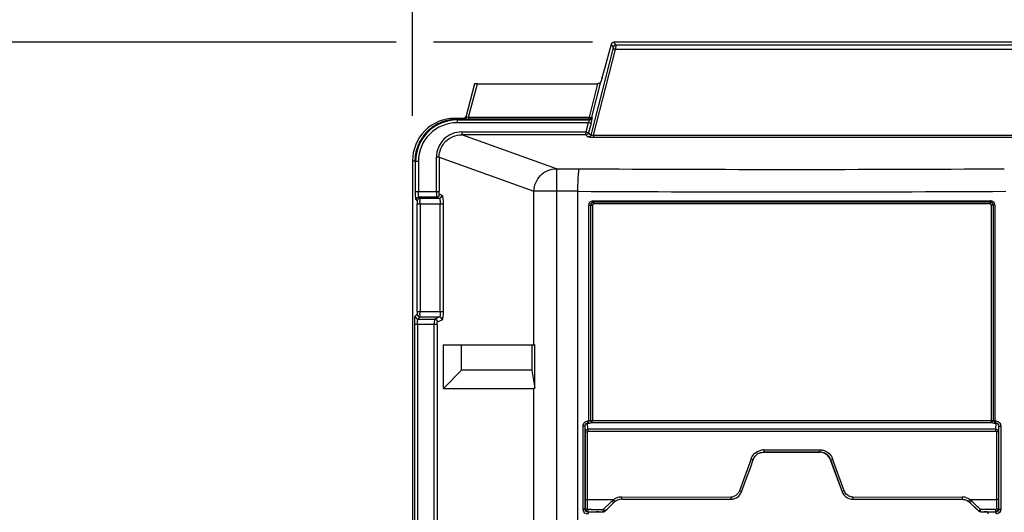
# Model space of a CAD drawing. Header units: inches. Extents: x 0 to 117, y 0 to 83.
# Tile 13 of 60: x 14.08 to 20.97, y 52.46 to 55.91. Entities that reach past the tile are written whole.
import ezdxf

# ---------------------------------------------------------------- set-up
doc = ezdxf.new("R2010")
doc.units = ezdxf.units.IN
doc.header["$LTSCALE"] = 6.431102
doc.header["$MEASUREMENT"] = 0
doc.layers.get('0').update_dxf_attribs({"linetype": 'CONTINUOUS'})
doc.styles.get("Standard").update_dxf_attribs({"font": 'txt', "width": 0.8})
doc.dimstyles.new('DIMSTYLE_1', dxfattribs={"dimtxt": 0.78125, "dimasz": 0.7, "dimexe": 0.18, "dimexo": 0.0625, "dimgap": 0.09, "dimtad": 1, "dimdec": 0, "dimzin": 4, "dimdsep": 46, "dimtxsty": 'STANDARD', "dimblk": '_FILLED', "dimblk1": '_FILLED', "dimblk2": '_FILLED', "dimcen": 0.09, "dimadec": 0, "dimazin": 0, "dimtfac": 1, "dimtdec": 0, "dimtofl": 0, "dimtmove": 0, "dimatfit": 3, "dimldrblk": '_FILLED', "dimfxl": 1, "dimtolj": 1, "dimtzin": 4, "dimarcsym": 0})

# ---------------------------------------------------------------- blocks, each defined once
blk = doc.blocks.new('_FILLED')
at = {"color": 0, "linetype": 'BYBLOCK'}
blk.add_solid([(0, 0), (-1, 0.1429), (-1, -0.1429)], dxfattribs=at)
blk = doc.blocks.new('*D13')
at = {"color": 7, "linetype": 'CONTINUOUS'}
for p, q in [((16.7155, 55.7473), (13.0047, 55.7473)), ((13.3797, 55.7473), (13.3797, 42.1076)), ((18.0887, 55.7473), (16.9771, 55.7473)), ((13.3797, 28.4678), (13.3797, 42.1076)), ((16.576, 28.4678), (13.0047, 28.4678))]:
    blk.add_line(p, q, dxfattribs=at)
at = {"color": 7, "linetype": 'CONTINUOUS', "xscale": 0.7, "yscale": 0.7, "zscale": 0.7}
for p, rotation in [((13.3797, 55.7473), 90), ((13.3797, 28.4678), 270)]:
    blk.add_blockref('_FILLED', p, dxfattribs=dict(at, rotation=rotation))
at = {"color": 7, "linetype": 'CONTINUOUS', "insert": (12.4031, 42.1076), "char_height": 0.78125, "width": 1.875, "attachment_point": 2, "rotation": 90, "line_spacing_factor": 0.9}
blk.add_mtext('693', dxfattribs=at)
blk = doc.blocks.new('*D15')
at = {"color": 7, "linetype": 'CONTINUOUS'}
for p, q in [((16.8292, 55.2334), (16.8292, 59.0867)), ((28.9765, 55.2334), (28.9765, 59.0867)), ((16.8292, 58.7117), (22.9029, 58.7117)), ((28.9765, 58.7117), (22.9029, 58.7117))]:
    blk.add_line(p, q, dxfattribs=at)
at = {"color": 7, "linetype": 'CONTINUOUS', "xscale": 0.7, "yscale": 0.7, "zscale": 0.7, "rotation": 180}
blk.add_blockref('_FILLED', (16.8292, 58.7117), dxfattribs=at)
at = {"color": 7, "linetype": 'CONTINUOUS', "xscale": 0.7, "yscale": 0.7, "zscale": 0.7}
blk.add_blockref('_FILLED', (28.9765, 58.7117), dxfattribs=at)
at = {"color": 7, "linetype": 'CONTINUOUS', "insert": (22.9029, 59.6883), "char_height": 0.78125, "width": 1.875, "attachment_point": 2, "line_spacing_factor": 0.9}
blk.add_mtext('309', dxfattribs=at)

msp = doc.modelspace()

# ---------------------------------------------------------------- linework, layer by layer
at = {"color": 7, "linetype": 'CONTINUOUS'}
for p, q in [((18.2291, 55.6988), (18.076, 55.0994)), ((18.0949, 55.0984), (18.2481, 55.6982)), ((18.2179, 55.7327), (18.1634, 55.5296)), ((18.2179, 55.7327), (18.2322, 55.714)), ((18.2512, 55.7286), (18.2369, 55.7473)), ((27.5768, 55.7473), (18.2369, 55.7473)), ((27.5655, 55.6982), (18.2481, 55.6982)), ((18.2512, 55.7286), (27.5624, 55.7286)), ((18.1554, 55.5017), (18.1457, 55.4719)), ((17.2638, 55.4565), (17.2021, 55.2253)), ((17.2212, 55.2248), (17.2832, 55.4572)), ((17.2832, 55.4572), (18.1228, 55.4572)), ((18.1228, 55.4572), (18.0634, 55.2248)), ((18.0824, 55.2241), (18.1457, 55.4719)), ((17.1412, 55.2103), (17.1247, 55.2158)), ((17.1831, 55.2158), (17.1247, 55.2158)), ((17.1412, 55.2103), (17.1412, 55.1854)), ((17.1412, 55.2103), (17.1906, 55.2103)), ((17.1831, 55.2107), (17.1831, 55.2158)), ((17.2212, 55.2248), (17.2212, 55.2095)), ((17.2212, 55.2248), (18.0634, 55.2248)), ((18.0634, 55.2141), (18.0634, 55.2248)), ((18.0634, 55.2095), (18.0634, 55.2141)), ((18.0858, 55.2197), (18.0824, 55.2241)), ((17.1412, 55.2051), (18.0668, 55.2051)), ((18.0583, 55.1854), (17.1414, 55.1854)), ((18.0634, 55.2095), (17.2212, 55.2095)), ((18.0583, 55.1854), (18.0412, 55.1216)), ((18.0773, 55.1804), (18.0583, 55.1854)), ((18.0773, 55.1804), (18.0602, 55.1165)), ((18.0668, 55.2051), (18.0634, 55.2095)), ((17.1738, 55.1216), (17.1738, 55.1019)), ((17.1738, 55.1216), (18.0412, 55.1216)), ((17.8349, 54.8643), (17.1738, 55.1019)), ((18.0412, 55.1019), (17.1738, 55.1019)), ((18.0412, 55.1216), (18.0596, 55.1167)), ((18.0412, 55.1216), (18.0412, 55.1101)), ((18.0412, 55.1019), (18.0412, 55.1084)), ((18.0412, 55.1019), (18.0571, 55.0848)), ((18.0581, 55.0845), (18.0571, 55.0848)), ((18.063, 55.0839), (18.0581, 55.0845)), ((18.0745, 55.101), (18.0602, 55.1165)), ((18.0949, 55.0984), (18.0949, 55.0832)), ((18.0949, 55.0984), (27.7187, 55.0984)), ((27.7187, 55.0832), (18.0949, 55.0832)), ((16.9963, 54.7055), (16.9963, 54.9452)), ((17.0158, 54.9452), (16.9963, 54.9452)), ((17.0158, 54.9453), (17.0158, 54.7055)), ((17.0158, 54.9453), (17.6786, 54.707)), ((16.8292, 54.9209), (16.8292, 28.7628)), ((16.8458, 54.9153), (16.8292, 54.9208)), ((16.8707, 54.9153), (16.8458, 54.9153)), ((16.851, 54.7055), (16.851, 54.9153)), ((16.8707, 54.9154), (16.8707, 54.7055)), ((17.8349, 54.8643), (17.8349, 28.6895)), ((17.8349, 54.8643), (17.9963, 54.8643)), ((16.851, 54.7055), (17.0158, 54.7055)), ((16.881, 54.6587), (16.8736, 54.6662)), ((16.9986, 54.6662), (16.8736, 54.6662)), ((16.9986, 54.6662), (17.0165, 54.6587)), ((17.0361, 54.6784), (17.0181, 54.6858)), ((17.6786, 53.6332), (17.6786, 54.707)), ((17.9856, 54.707), (17.6786, 54.707)), ((17.9856, 28.847), (17.9856, 54.707)), ((16.8539, 54.6465), (16.8614, 54.6391)), ((16.8624, 53.8674), (16.8624, 54.6194)), ((16.8624, 54.6194), (17.0431, 54.6194)), ((16.881, 54.6587), (17.0165, 54.6587)), ((16.882, 54.6194), (16.882, 53.8674)), ((17.0236, 53.8674), (17.0236, 54.6194)), ((17.0431, 54.6194), (17.0431, 53.8674)), ((18.0628, 53.1024), (18.0628, 54.6103)), ((18.0628, 54.6103), (18.0867, 54.6103)), ((18.0731, 54.6103), (18.0731, 53.1067)), ((18.0867, 54.6103), (18.0867, 53.1067)), ((18.0935, 54.641), (20.8697, 54.641)), ((20.8691, 54.6313), (18.0942, 54.6313)), ((20.8683, 54.6184), (18.095, 54.6184)), ((20.8765, 53.1068), (20.8765, 54.6103)), ((20.9005, 54.6103), (20.8765, 54.6103)), ((20.8902, 53.1068), (20.8902, 54.6103)), ((20.9005, 54.6103), (20.9005, 53.1024)), ((16.8614, 53.8477), (16.8478, 53.8341)), ((16.8624, 53.8674), (17.0431, 53.8674)), ((16.8448, 30.0608), (16.8448, 53.7751)), ((17.0009, 53.7751), (16.8448, 53.7751)), ((16.8645, 53.7751), (16.8645, 30.0608)), ((16.8674, 53.8144), (16.881, 53.828)), ((16.8674, 53.8144), (16.9837, 53.8144)), ((17.0165, 53.828), (16.881, 53.828)), ((16.9813, 30.0608), (16.9813, 53.7751)), ((17.0165, 53.828), (16.9837, 53.8144)), ((17.0009, 53.7751), (17.0009, 30.0608)), ((17.0032, 53.7948), (17.0361, 53.8084)), ((17.0465, 53.33), (17.0465, 53.6332)), ((17.0465, 53.6332), (17.6786, 53.6332)), ((17.1708, 53.6309), (17.0465, 53.6332)), ((17.1708, 53.456), (17.1708, 53.6309)), ((17.6636, 53.6309), (17.1708, 53.6309)), ((17.6836, 53.6331), (17.6636, 53.6309)), ((17.6636, 53.6309), (17.6636, 53.456)), ((17.6786, 53.6332), (17.6845, 53.6331)), ((17.6836, 53.3319), (17.6836, 53.6331)), ((17.1708, 53.456), (17.0465, 53.33)), ((17.6636, 53.456), (17.1708, 53.456)), ((17.6636, 53.456), (17.6836, 53.3319)), ((17.0465, 53.33), (17.6786, 53.33)), ((17.6786, 52.2552), (17.6786, 53.33)), ((18.0559, 53.0445), (18.0538, 53.0876)), ((18.0551, 53.1024), (18.0628, 53.1024)), ((18.0572, 53.0876), (18.0581, 53.0876)), ((18.0731, 53.1067), (20.8765, 53.1067)), ((18.0854, 53.092), (20.8779, 53.092)), ((20.8765, 53.1068), (20.8877, 53.1067)), ((20.9005, 53.1024), (20.9081, 53.1024)), ((20.9052, 53.0876), (20.9061, 53.0877)), ((20.9074, 53.0447), (20.9095, 53.0876)), ((18.0215, 52.4859), (18.0215, 53.0666)), ((18.0351, 53.0666), (18.0215, 53.0666)), ((18.0351, 53.0666), (18.0351, 52.4859)), ((18.0351, 53.0666), (18.0371, 53.0257)), ((18.0371, 53.0257), (18.037, 52.4878)), ((18.0371, 53.0257), (18.0508, 53.0257)), ((18.0508, 53.0257), (18.0508, 52.4869)), ((18.0562, 53.0302), (20.9079, 53.0302)), ((20.9124, 53.026), (20.9125, 52.4869)), ((20.9262, 53.026), (20.9124, 53.026)), ((20.9262, 53.026), (20.9281, 53.0666)), ((20.9262, 53.026), (20.9262, 52.4878)), ((20.9281, 52.4859), (20.9281, 53.0666)), ((20.9281, 53.0666), (20.9418, 53.0666)), ((20.9418, 53.0666), (20.9418, 52.4859)), ((19.2857, 52.8846), (19.2861, 52.8849)), ((19.3291, 52.8846), (19.2857, 52.8846)), ((19.2858, 52.9006), (19.677, 52.9006)), ((19.2858, 52.9006), (19.2859, 52.8872)), ((19.2861, 52.8849), (19.6767, 52.8849)), ((19.6331, 52.8846), (19.3291, 52.8846)), ((19.6765, 52.8846), (19.6331, 52.8846)), ((19.6765, 52.8846), (19.6767, 52.8849)), ((19.677, 52.9006), (19.6768, 52.889)), ((19.1967, 52.8383), (19.1148, 52.6135)), ((19.1937, 52.783), (19.2119, 52.8329)), ((19.1967, 52.8383), (19.2098, 52.8336)), ((19.7505, 52.8328), (19.7507, 52.833)), ((19.7505, 52.8328), (19.7596, 52.8078)), ((19.7507, 52.833), (19.8326, 52.608)), ((19.7659, 52.8384), (19.753, 52.8338)), ((19.7596, 52.8078), (19.7687, 52.7828)), ((19.8479, 52.6134), (19.7659, 52.8384)), ((19.1574, 52.683), (19.1937, 52.783)), ((19.7687, 52.7828), (19.8051, 52.6828)), ((19.1392, 52.6331), (19.1574, 52.683)), ((19.8051, 52.6828), (19.8324, 52.6078)), ((19.1148, 52.6135), (19.128, 52.6088)), ((19.1301, 52.6081), (19.1392, 52.6331)), ((19.8324, 52.6078), (19.8326, 52.608)), ((19.8479, 52.6134), (19.8349, 52.6088)), ((18.2349, 52.5524), (18.0508, 52.5524)), ((18.2107, 52.5297), (18.1699, 52.4901)), ((18.2039, 52.5), (18.2371, 52.5327)), ((18.2371, 52.5327), (18.2372, 52.5324)), ((18.2904, 52.571), (19.0554, 52.572)), ((18.2922, 52.5552), (18.2922, 52.555)), ((19.0354, 52.5559), (19.0556, 52.5559)), ((19.056, 52.5562), (19.0556, 52.5559)), ((19.1008, 52.5702), (19.1012, 52.5705)), ((19.9063, 52.5559), (19.9065, 52.5562)), ((19.9063, 52.5559), (19.9279, 52.5559)), ((19.9072, 52.572), (20.6728, 52.571)), ((20.6711, 52.555), (20.6711, 52.5552)), ((20.7261, 52.5327), (20.726, 52.5324)), ((20.7261, 52.5327), (20.786, 52.4739)), ((20.9124, 52.5524), (20.7284, 52.5524)), ((20.7457, 52.5364), (20.7389, 52.5431)), ((20.7798, 52.5033), (20.7457, 52.5364)), ((18.0351, 52.4859), (18.0215, 52.4859)), ((18.0549, 52.4663), (18.0567, 52.4681)), ((18.0807, 52.4663), (18.0549, 52.4663)), ((18.0567, 52.4681), (18.0805, 52.4681)), ((18.0805, 52.4681), (18.1517, 52.4683)), ((18.0871, 52.4663), (18.0807, 52.4663)), ((18.1129, 52.4664), (18.0871, 52.4663)), ((18.1194, 52.4677), (18.1129, 52.4664)), ((18.1517, 52.4683), (18.1635, 52.4683)), ((18.1699, 52.4901), (18.1631, 52.4836)), ((18.1636, 52.4681), (18.1635, 52.4683)), ((18.1773, 52.4739), (18.1906, 52.487)), ((18.1774, 52.4737), (18.1773, 52.4739)), ((18.1906, 52.487), (18.2039, 52.5)), ((20.7866, 52.4967), (20.7798, 52.5033)), ((20.7859, 52.4737), (20.786, 52.4739)), ((20.7933, 52.4901), (20.7866, 52.4967)), ((20.8001, 52.4836), (20.7933, 52.4901)), ((20.7996, 52.4681), (20.7997, 52.4683)), ((20.7996, 52.4681), (20.818, 52.4681)), ((20.7997, 52.4683), (20.8116, 52.4683)), ((20.8843, 52.483), (20.8001, 52.4836)), ((20.8116, 52.4683), (20.8235, 52.4683)), ((20.818, 52.4681), (20.8232, 52.468)), ((20.8235, 52.4683), (20.871, 52.4682)), ((20.8439, 52.4677), (20.8503, 52.4664)), ((20.8761, 52.4663), (20.8503, 52.4664)), ((20.871, 52.4682), (20.9065, 52.4681)), ((20.9084, 52.4663), (20.8761, 52.4663)), ((20.9086, 52.483), (20.8843, 52.483)), ((20.9084, 52.4663), (20.9065, 52.4681)), ((20.9281, 52.4859), (20.9418, 52.4859))]:
    msp.add_line(p, q, dxfattribs=at)
for points in [[(18.0538, 53.0876), (18.0547, 53.0876), (18.0555, 53.0876), (18.0564, 53.0876), (18.0589, 53.0876)], [(18.0589, 53.0876), (18.0598, 53.0876), (18.0606, 53.0876), (18.0615, 53.0876)], [(20.9018, 53.0876), (20.9027, 53.0876), (20.9035, 53.0876), (20.9044, 53.0876), (20.9069, 53.0877)], [(20.9069, 53.0877), (20.9078, 53.0877), (20.9086, 53.0877), (20.9095, 53.0876)], [(18.0508, 53.0257), (18.0509, 53.0265), (18.051, 53.0271), (18.0513, 53.0277), (18.0516, 53.0282), (18.052, 53.0287), (18.0526, 53.0292), (18.0536, 53.0296), (18.0548, 53.0299), (18.0562, 53.0302)], [(20.9079, 53.0302), (20.909, 53.03), (20.9099, 53.0297), (20.9106, 53.0294), (20.9112, 53.029), (20.9116, 53.0285), (20.912, 53.028), (20.9122, 53.0274), (20.9124, 53.0267), (20.9124, 53.026)], [(18.0508, 52.4869), (18.0508, 52.4863), (18.051, 52.4856), (18.0513, 52.485), (18.0516, 52.4845), (18.0521, 52.484), (18.0527, 52.4836), (18.0533, 52.4833), (18.054, 52.4831), (18.0547, 52.483)], [(18.1616, 52.4826), (18.1617, 52.4812), (18.1617, 52.4799), (18.1617, 52.4787), (18.1618, 52.4776), (18.1618, 52.4764), (18.1619, 52.4754), (18.162, 52.4744), (18.162, 52.4735), (18.1621, 52.4727), (18.1622, 52.4721)], [(20.9125, 52.4869), (20.9124, 52.4862), (20.9123, 52.4856), (20.912, 52.485), (20.9116, 52.4844), (20.9111, 52.4839), (20.9106, 52.4836), (20.91, 52.4833), (20.9093, 52.4831), (20.9086, 52.483)]]:
    msp.add_lwpolyline(points, dxfattribs=at)
for centre, radius, start, end in [((17.1245, 54.9206), 0.2952, 89.9487, 179.95305), ((17.141, 54.9151), 0.29, 89.94976, 179.97138), ((17.141, 54.9151), 0.2703, 89.90986, 179.95135), ((17.2204, 55.8457), 0.6361, 269.43153, 270.06514), ((17.1409, 54.9152), 0.2951, 151.74314, 158.90066), ((19.4816, 292.7662), 237.9066, 269.642291, 270.357709), ((19.4814, 297.9388), 243.2365, 269.647648, 270.352465), ((20.8698, 54.6103), 0.0307, 0.02661, 90.03481), ((19.2857, 52.8065), 0.0782, 113.71247, 137.66566), ((19.2859, 52.8064), 0.0942, 90.04069, 98.86086), ((19.6765, 52.8064), 0.0781, 20.03141, 89.96792), ((19.6763, 52.8049), 0.0797, 66.72775, 81.88274), ((19.9066, 52.6349), 0.0625, 200.06357, 208.17534), ((15.5573, 55.2348), 3.7893, 314.44789, 314.73687), ((18.2862, 52.4865), 0.0836, 123.38429, 127.88117), ((18.2923, 52.4769), 0.0784, 90.12735, 134.41893), ((18.2878, 52.4839), 0.0866, 110.15059, 123.31605), ((18.2907, 52.4759), 0.0951, 94.07985, 110.15235), ((18.2901, 52.4845), 0.0865, 89.76187, 94.05314), ((19.0553, 52.6348), 0.0628, 270.06942, 278.66347), ((19.0559, 52.6346), 0.0784, 270.0572, 277.9005), ((19.0551, 52.6363), 0.0644, 278.64113, 286.592), ((19.0553, 52.6358), 0.0798, 278.18305, 293.4174), ((19.0562, 52.6347), 0.0784, 293.32331, 304.98794), ((19.9066, 52.6344), 0.0782, 262.09355, 269.93674), ((19.9072, 52.6348), 0.0628, 261.86083, 269.93263), ((20.6725, 52.4751), 0.0959, 74.00084, 89.82271), ((20.671, 52.4763), 0.0786, 45.5707, 65.19178), ((20.6742, 52.482), 0.0889, 52.42758, 56.70698), ((18.0565, 52.4859), 0.035, 180.06938, 191.00176), ((18.1126, 44.6246), 7.8586, 90.24472, 90.42181), ((18.131, 62.3669), 9.8988, 270.0522, 270.18874), ((18.1008, 56.0285), 3.5455, 270.81418, 271.00743)]:
    msp.add_arc(centre, radius, start, end, dxfattribs=at)
for centre, major_axis, ratio, start_param, end_param in [((18.2369, 55.7276), (0.012, -0.0157), 0.997825, 2.488145, 3.79504), ((18.1613, 55.5296), (0.0106, 0.0394), 0.050613, -2.342596, -1.557198), ((17.2841, 55.4565), (0.0204, 0), 0.034304, 1.618834, 3.127875), ((17.1831, 55.2355), (0, 0.0197), 0.999848, -3.141593, -1.832596), ((17.8349, 53.4875), (0.1572, 0.1572), 0.062915, -3.078761, -2.92167), ((19.4816, 53.4797), (11.1094, 10.8658), 0.012479, 1.670833, 1.676255), ((19.4816, 53.4797), (11.1094, -10.8658), 0.012479, 1.465337, 1.47076), ((18.1429, 52.4676), (0.0236, 0), 0.017455, 2.028416, 3.054326), ((20.8204, 52.4676), (0.0236, 0), 0.017455, 0.087266, 1.449748)]:
    msp.add_ellipse(centre, major_axis=major_axis, ratio=ratio, start_param=start_param, end_param=end_param, dxfattribs=at)
for points, knots in [([(18.2322, 55.714), (18.233, 55.7131), (18.2307, 55.7079), (18.2304, 55.7038), (18.2294, 55.7005)], [0, 0, 0, 0, 0.255534, 1, 1, 1, 1]), ([(18.2481, 55.6982), (18.2461, 55.6987), (18.2425, 55.6995), (18.2375, 55.7001), (18.2348, 55.7008), (18.2315, 55.6999), (18.2335, 55.6987), (18.2341, 55.6983)], [0, 0, 0, 0, 0.348587, 0.603229, 0.79292, 0.873186, 1, 1, 1, 1]), ([(18.2512, 55.7286), (18.2473, 55.7286), (18.2388, 55.7285), (18.2352, 55.719), (18.2365, 55.7158)], [0, 0, 0, 0, 0.528857, 1, 1, 1, 1]), ([(18.2512, 55.7286), (18.2524, 55.7258), (18.2488, 55.7151), (18.2491, 55.7052), (18.2481, 55.6982)], [0, 0, 0, 0, 0.300445, 1, 1, 1, 1]), ([(18.1457, 55.4719), (18.1437, 55.4655), (18.1348, 55.4586), (18.1255, 55.4572), (18.1228, 55.4572)], [0, 0, 0, 0, 0.710194, 1, 1, 1, 1]), ([(17.1906, 55.2103), (17.1886, 55.2104), (17.1871, 55.2102), (17.1832, 55.2106), (17.1852, 55.2107), (17.1858, 55.2107)], [0, 0, 0, 0, 0.688731, 0.780325, 1, 1, 1, 1]), ([(17.2021, 55.2253), (17.2011, 55.2215), (17.1987, 55.2134), (17.1887, 55.2123), (17.1859, 55.2144)], [0, 0, 0, 0, 0.529637, 1, 1, 1, 1]), ([(17.1906, 55.2103), (17.1922, 55.2102), (17.2, 55.2098), (17.2079, 55.2096), (17.2141, 55.2096)], [0, 0, 0, 0, 0.207122, 1, 1, 1, 1]), ([(17.2054, 55.2235), (17.2044, 55.2202), (17.2033, 55.2132), (17.1947, 55.2121), (17.1928, 55.2139)], [0, 0, 0, 0, 0.567918, 1, 1, 1, 1]), ([(17.2054, 55.2235), (17.2045, 55.2236), (17.2031, 55.2235), (17.202, 55.2249), (17.2021, 55.2253)], [0, 0, 0, 0, 0.670257, 1, 1, 1, 1]), ([(18.0634, 55.2248), (18.0676, 55.2238), (18.073, 55.2232), (18.0814, 55.2222), (18.0824, 55.2241)], [0, 0, 0, 0, 0.668168, 1, 1, 1, 1]), ([(18.0824, 55.2241), (18.0814, 55.2203), (18.0791, 55.2122), (18.0691, 55.2112), (18.0663, 55.2133)], [0, 0, 0, 0, 0.528746, 1, 1, 1, 1]), ([(18.0858, 55.2197), (18.0848, 55.2159), (18.0825, 55.2077), (18.0724, 55.2067), (18.0696, 55.2088)], [0, 0, 0, 0, 0.528857, 1, 1, 1, 1]), ([(18.0773, 55.1804), (18.0797, 55.1893), (18.0834, 55.2014), (18.0848, 55.214), (18.0865, 55.2187), (18.0858, 55.2197)], [0, 0, 0, 0, 0.687001, 0.90896, 1, 1, 1, 1]), ([(18.0668, 55.2051), (18.0688, 55.2038), (18.0615, 55.1949), (18.0606, 55.1897), (18.0583, 55.1854)], [0, 0, 0, 0, 0.331025, 1, 1, 1, 1]), ([(17.1738, 55.1216), (17.1286, 55.1216), (17.0344, 55.0845), (16.9962, 54.9904), (16.9963, 54.9452)], [0, 0, 0, 0, 0.500177, 1, 1, 1, 1]), ([(17.0158, 54.9452), (17.0158, 54.9853), (17.0498, 55.0691), (17.1336, 55.1019), (17.1738, 55.1019)], [0, 0, 0, 0, 0.499366, 1, 1, 1, 1]), ([(18.0602, 55.1165), (18.0592, 55.1127), (18.0569, 55.1045), (18.0469, 55.1036), (18.0441, 55.1057)], [0, 0, 0, 0, 0.528814, 1, 1, 1, 1]), ([(18.076, 55.0994), (18.075, 55.0956), (18.0727, 55.0874), (18.0627, 55.0864), (18.0598, 55.0885)], [0, 0, 0, 0, 0.528935, 1, 1, 1, 1]), ([(18.0949, 55.0832), (18.0918, 55.0832), (18.0812, 55.0832), (18.0705, 55.0834), (18.063, 55.0839)], [0, 0, 0, 0, 0.292422, 1, 1, 1, 1]), ([(18.0949, 55.0984), (18.0905, 55.0973), (18.0857, 55.0963), (18.0759, 55.0975), (18.076, 55.0994)], [0, 0, 0, 0, 0.707846, 1, 1, 1, 1]), ([(17.6786, 54.707), (17.6789, 54.747), (17.7122, 54.83), (17.795, 54.8641), (17.8349, 54.8643)], [0, 0, 0, 0, 0.501232, 1, 1, 1, 1]), ([(17.9856, 54.707), (17.9856, 54.7265), (17.9866, 54.7624), (17.9873, 54.8117), (17.9928, 54.8418), (17.9923, 54.8616), (17.9963, 54.8643)], [0, 0, 0, 0, 0.371107, 0.688894, 0.908275, 1, 1, 1, 1]), ([(16.8539, 54.6465), (16.8527, 54.6478), (16.8531, 54.6548), (16.8504, 54.6734), (16.851, 54.6919), (16.851, 54.7055)], [0, 0, 0, 0, 0.092283, 0.311992, 1, 1, 1, 1]), ([(16.8736, 54.6662), (16.8726, 54.6669), (16.8725, 54.6718), (16.8704, 54.6839), (16.8707, 54.6964), (16.8707, 54.7055)], [0, 0, 0, 0, 0.094089, 0.313616, 1, 1, 1, 1]), ([(16.9963, 54.7055), (16.9963, 54.6964), (16.9959, 54.684), (16.9978, 54.6718), (16.9977, 54.667), (16.9986, 54.6662)], [0, 0, 0, 0, 0.687208, 0.906873, 1, 1, 1, 1]), ([(17.0181, 54.6858), (17.0162, 54.6867), (17.017, 54.6955), (17.0158, 54.701), (17.0158, 54.7055)], [0, 0, 0, 0, 0.325254, 1, 1, 1, 1]), ([(17.0361, 54.6784), (17.0379, 54.6776), (17.0394, 54.6701), (17.0429, 54.6519), (17.0431, 54.633), (17.0431, 54.6194)], [0, 0, 0, 0, 0.099499, 0.318444, 1, 1, 1, 1]), ([(16.8614, 54.6391), (16.8629, 54.6376), (16.8612, 54.6298), (16.8624, 54.6239), (16.8624, 54.6194)], [0, 0, 0, 0, 0.320726, 1, 1, 1, 1]), ([(16.882, 54.6194), (16.882, 54.6285), (16.8804, 54.6411), (16.8829, 54.6551), (16.881, 54.6587)], [0, 0, 0, 0, 0.689101, 1, 1, 1, 1]), ([(17.0165, 54.6587), (17.0207, 54.6576), (17.0219, 54.6396), (17.0236, 54.6285), (17.0236, 54.6194)], [0, 0, 0, 0, 0.323609, 1, 1, 1, 1]), ([(18.0628, 54.6103), (18.0627, 54.6182), (18.0694, 54.6347), (18.0857, 54.6407), (18.0935, 54.641)], [0, 0, 0, 0, 0.501341, 1, 1, 1, 1]), ([(18.0935, 54.641), (18.0935, 54.6392), (18.0937, 54.636), (18.0939, 54.6327), (18.0942, 54.6313)], [0, 0, 0, 0, 0.55914, 1, 1, 1, 1]), ([(20.8697, 54.641), (20.8697, 54.6392), (20.8696, 54.636), (20.8694, 54.6327), (20.8691, 54.6313)], [0, 0, 0, 0, 0.55914, 1, 1, 1, 1]), ([(16.8448, 53.7751), (16.8448, 53.7887), (16.8442, 53.8072), (16.8469, 53.8258), (16.8465, 53.8328), (16.8478, 53.8341)], [0, 0, 0, 0, 0.688005, 0.907711, 1, 1, 1, 1]), ([(16.8624, 53.8674), (16.8624, 53.8628), (16.8612, 53.8569), (16.8628, 53.8491), (16.8614, 53.8477)], [0, 0, 0, 0, 0.691412, 1, 1, 1, 1]), ([(16.881, 53.828), (16.8829, 53.8317), (16.8804, 53.8457), (16.882, 53.8583), (16.882, 53.8674)], [0, 0, 0, 0, 0.310894, 1, 1, 1, 1]), ([(17.0236, 53.8674), (17.0236, 53.8583), (17.0219, 53.8472), (17.0208, 53.8292), (17.0165, 53.828)], [0, 0, 0, 0, 0.67555, 1, 1, 1, 1]), ([(17.0431, 53.8674), (17.0431, 53.8538), (17.0429, 53.8349), (17.0394, 53.8167), (17.0379, 53.8092), (17.0361, 53.8084)], [0, 0, 0, 0, 0.680553, 0.900121, 1, 1, 1, 1]), ([(16.8645, 53.7751), (16.8645, 53.7841), (16.8642, 53.7967), (16.8663, 53.8088), (16.8664, 53.8137), (16.8674, 53.8144)], [0, 0, 0, 0, 0.68557, 0.905493, 1, 1, 1, 1]), ([(16.9837, 53.8144), (16.9827, 53.8137), (16.9829, 53.8088), (16.981, 53.7966), (16.9814, 53.7841), (16.9813, 53.7751)], [0, 0, 0, 0, 0.093172, 0.31281, 1, 1, 1, 1]), ([(17.0009, 53.7751), (17.0009, 53.7797), (17.002, 53.7851), (17.0013, 53.794), (17.0032, 53.7948)], [0, 0, 0, 0, 0.686024, 1, 1, 1, 1]), ([(18.0215, 53.0666), (18.0215, 53.0755), (18.0278, 53.0942), (18.0463, 53.1024), (18.0551, 53.1024)], [0, 0, 0, 0, 0.502573, 1, 1, 1, 1]), ([(18.0538, 53.0876), (18.054, 53.0882), (18.0551, 53.0923), (18.0551, 53.0966), (18.0548, 53.1002)], [0, 0, 0, 0, 0.153083, 1, 1, 1, 1]), ([(18.0615, 53.0876), (18.0617, 53.0882), (18.0627, 53.0923), (18.0628, 53.0966), (18.0624, 53.1002)], [0, 0, 0, 0, 0.153028, 1, 1, 1, 1]), ([(18.0615, 53.0876), (18.0657, 53.0877), (18.0717, 53.088), (18.0808, 53.0893), (18.0815, 53.0919)], [0, 0, 0, 0, 0.60647, 1, 1, 1, 1]), ([(18.0854, 53.0919), (18.0856, 53.0926), (18.0867, 53.0966), (18.0867, 53.101), (18.0864, 53.1045)], [0, 0, 0, 0, 0.15303, 1, 1, 1, 1]), ([(20.8779, 53.092), (20.8776, 53.0926), (20.8766, 53.0967), (20.8766, 53.101), (20.8768, 53.1046)], [0, 0, 0, 0, 0.153255, 1, 1, 1, 1]), ([(20.9018, 53.0876), (20.9016, 53.0882), (20.9005, 53.0923), (20.9005, 53.0967), (20.9009, 53.1002)], [0, 0, 0, 0, 0.15277, 1, 1, 1, 1]), ([(20.9081, 53.1024), (20.917, 53.1025), (20.9358, 53.0943), (20.9413, 53.0755), (20.9418, 53.0666)], [0, 0, 0, 0, 0.497397, 1, 1, 1, 1]), ([(20.9095, 53.0876), (20.9092, 53.0882), (20.9082, 53.0923), (20.9081, 53.0967), (20.9085, 53.1002)], [0, 0, 0, 0, 0.152827, 1, 1, 1, 1]), ([(18.0559, 53.0445), (18.0557, 53.0439), (18.0546, 53.0398), (18.0546, 53.0355), (18.0549, 53.032)], [0, 0, 0, 0, 0.152726, 1, 1, 1, 1]), ([(20.9074, 53.0447), (20.6703, 53.0449), (19.7198, 53.0453), (18.7693, 53.0449), (18.0559, 53.0445)], [0, 0, 0, 0, 0.249478, 1, 1, 1, 1]), ([(18.0371, 52.5529), (18.0376, 52.5521), (18.0424, 52.5534), (18.0456, 52.5525), (18.0485, 52.5526)], [0, 0, 0, 0, 0.236761, 1, 1, 1, 1]), ([(18.2243, 52.5431), (18.2257, 52.5418), (18.227, 52.5399), (18.235, 52.5338), (18.2338, 52.5355)], [0, 0, 0, 0, 0.461592, 1, 1, 1, 1]), ([(18.2459, 52.5401), (18.2448, 52.5396), (18.2413, 52.5447), (18.2389, 52.5471), (18.2373, 52.5499)], [0, 0, 0, 0, 0.274849, 1, 1, 1, 1]), ([(18.2904, 52.571), (18.2904, 52.5692), (18.2902, 52.567), (18.2915, 52.5573), (18.2918, 52.5594)], [0, 0, 0, 0, 0.465953, 1, 1, 1, 1]), ([(19.0554, 52.572), (19.0554, 52.5701), (19.0555, 52.5657), (19.0553, 52.5624), (19.0558, 52.5577), (19.0558, 52.5598), (19.0559, 52.5604)], [0, 0, 0, 0, 0.355959, 0.811469, 0.876449, 1, 1, 1, 1]), ([(19.9071, 52.572), (19.9071, 52.5701), (19.907, 52.5657), (19.9072, 52.5624), (19.9068, 52.5577), (19.9067, 52.5598), (19.9067, 52.5604)], [0, 0, 0, 0, 0.355959, 0.811462, 0.876429, 1, 1, 1, 1]), ([(20.6728, 52.571), (20.6728, 52.5692), (20.6731, 52.567), (20.6718, 52.5574), (20.6715, 52.5595)], [0, 0, 0, 0, 0.4679, 1, 1, 1, 1]), ([(20.7174, 52.5401), (20.7185, 52.5396), (20.722, 52.5447), (20.7243, 52.5471), (20.726, 52.5499)], [0, 0, 0, 0, 0.274812, 1, 1, 1, 1]), ([(20.7261, 52.5327), (20.7271, 52.532), (20.7315, 52.5363), (20.7341, 52.5384), (20.736, 52.5409)], [0, 0, 0, 0, 0.274007, 1, 1, 1, 1]), ([(20.9262, 52.5529), (20.9257, 52.5521), (20.9208, 52.5534), (20.9177, 52.5525), (20.9147, 52.5526)], [0, 0, 0, 0, 0.236908, 1, 1, 1, 1]), ([(18.0508, 52.4869), (18.0491, 52.487), (18.0452, 52.4871), (18.0422, 52.4868), (18.0382, 52.4875), (18.0401, 52.4876), (18.0406, 52.4876)], [0, 0, 0, 0, 0.36462, 0.813153, 0.873266, 1, 1, 1, 1]), ([(18.0547, 52.4814), (18.0548, 52.4798), (18.0549, 52.4764), (18.0551, 52.4737), (18.0556, 52.4688), (18.0563, 52.4711), (18.0564, 52.4717)], [0, 0, 0, 0, 0.362358, 0.693038, 0.863305, 1, 1, 1, 1]), ([(18.0549, 52.4663), (18.0561, 52.4661), (18.0565, 52.4601), (18.0567, 52.4568), (18.0564, 52.4537)], [0, 0, 0, 0, 0.272342, 1, 1, 1, 1]), ([(18.1623, 52.4714), (18.1624, 52.4711), (18.163, 52.4698), (18.1631, 52.4718), (18.1632, 52.4724)], [0, 0, 0, 0, 0.312674, 1, 1, 1, 1]), ([(18.1635, 52.4683), (18.165, 52.4683), (18.1678, 52.4684), (18.1706, 52.4691), (18.1718, 52.4698)], [0, 0, 0, 0, 0.506084, 1, 1, 1, 1]), ([(18.1718, 52.477), (18.1727, 52.4763), (18.1758, 52.4738), (18.1739, 52.4761), (18.1735, 52.4765)], [0, 0, 0, 0, 0.653028, 1, 1, 1, 1]), ([(18.1718, 52.4698), (18.1726, 52.4703), (18.1741, 52.4716), (18.1749, 52.4734), (18.1751, 52.4744)], [0, 0, 0, 0, 0.467912, 1, 1, 1, 1]), ([(20.786, 52.4739), (20.787, 52.4732), (20.7907, 52.4788), (20.7942, 52.4796), (20.7971, 52.481)], [0, 0, 0, 0, 0.27621, 1, 1, 1, 1]), ([(20.7914, 52.4699), (20.7906, 52.4703), (20.7891, 52.4716), (20.7884, 52.4734), (20.7881, 52.4744)], [0, 0, 0, 0, 0.468702, 1, 1, 1, 1]), ([(20.7996, 52.4681), (20.7982, 52.4681), (20.7953, 52.4682), (20.7925, 52.4689), (20.7913, 52.4697)], [0, 0, 0, 0, 0.505866, 1, 1, 1, 1]), ([(20.7997, 52.4683), (20.7983, 52.4683), (20.7954, 52.4684), (20.7926, 52.4691), (20.7914, 52.4699)], [0, 0, 0, 0, 0.506053, 1, 1, 1, 1]), ([(20.7997, 52.4683), (20.8001, 52.4684), (20.8029, 52.4724), (20.8014, 52.4772), (20.7994, 52.4805)], [0, 0, 0, 0, 0.099771, 1, 1, 1, 1]), ([(20.8503, 52.4664), (20.8505, 52.4664), (20.8508, 52.4657), (20.8509, 52.4652), (20.851, 52.4648)], [0, 0, 0, 0, 0.307058, 1, 1, 1, 1]), ([(20.851, 52.4648), (20.8515, 52.4625), (20.8516, 52.4589), (20.8514, 52.4553), (20.8513, 52.4541)], [0, 0, 0, 0, 0.654872, 1, 1, 1, 1]), ([(20.9084, 52.4663), (20.9072, 52.4661), (20.9068, 52.4602), (20.9066, 52.4569), (20.9069, 52.4538)], [0, 0, 0, 0, 0.270184, 1, 1, 1, 1]), ([(20.9068, 52.4682), (20.9071, 52.4685), (20.9086, 52.4725), (20.9084, 52.4767), (20.9081, 52.4804)], [0, 0, 0, 0, 0.105242, 1, 1, 1, 1]), ([(20.9262, 52.4878), (20.926, 52.4869), (20.9206, 52.4878), (20.9177, 52.4871), (20.9148, 52.4871)], [0, 0, 0, 0, 0.239101, 1, 1, 1, 1])]:
    msp.add_open_spline(points, degree=3, knots=knots, dxfattribs=at)
for points in [[(17.1412, 55.2103), (17.0803, 55.2103), (17.0167, 55.1897), (16.9675, 55.1539)], [(17.2212, 55.2248), (17.217, 55.2239), (17.2085, 55.2199), (17.2085, 55.2241)], [(16.9675, 55.1539), (16.932, 55.1282), (16.9017, 55.0935), (16.8809, 55.0549)], [(16.8656, 55.0214), (16.8526, 54.9878), (16.8458, 54.9513), (16.8458, 54.9153)], [(16.8736, 54.6662), (16.8643, 54.6661), (16.854, 54.6558), (16.8539, 54.6465)], [(17.0181, 54.6858), (17.0181, 54.6766), (17.0079, 54.6662), (16.9986, 54.6662)], [(17.0165, 54.6587), (17.0258, 54.6588), (17.036, 54.6692), (17.0361, 54.6784)], [(16.8614, 54.6391), (16.8614, 54.6483), (16.8718, 54.6587), (16.881, 54.6587)], [(18.0942, 54.6313), (18.0842, 54.6314), (18.0731, 54.6202), (18.0731, 54.6103)], [(18.095, 54.6184), (18.0912, 54.6184), (18.0867, 54.6142), (18.0867, 54.6103)], [(18.0942, 54.6313), (18.0949, 54.6276), (18.0951, 54.6237), (18.0948, 54.6199)], [(20.8691, 54.6313), (20.8684, 54.6276), (20.8682, 54.6237), (20.8685, 54.6199)], [(20.8765, 54.6103), (20.8766, 54.6142), (20.8721, 54.6184), (20.8683, 54.6184)], [(20.8902, 54.6103), (20.8902, 54.6202), (20.879, 54.6314), (20.8691, 54.6313)], [(16.8478, 53.8341), (16.8478, 53.8248), (16.8581, 53.8144), (16.8674, 53.8144)], [(16.8614, 53.8477), (16.8614, 53.8384), (16.8718, 53.8281), (16.881, 53.828)], [(16.9837, 53.8144), (16.9929, 53.8144), (17.0032, 53.804), (17.0032, 53.7948)], [(17.0361, 53.8084), (17.036, 53.8176), (17.0258, 53.828), (17.0165, 53.828)], [(18.0351, 53.0666), (18.0351, 53.0759), (18.0444, 53.088), (18.0538, 53.0876)], [(18.0731, 53.1067), (18.0705, 53.104), (18.0665, 53.1024), (18.0628, 53.1024)], [(18.0854, 53.092), (18.0802, 53.0934), (18.0737, 53.0999), (18.0757, 53.1049)], [(20.8779, 53.092), (20.8853, 53.0889), (20.8937, 53.0876), (20.9018, 53.0876)], [(20.8902, 53.1067), (20.8892, 53.1017), (20.884, 53.0925), (20.8799, 53.0955)], [(20.8902, 53.1068), (20.8928, 53.1041), (20.8968, 53.1025), (20.9005, 53.1024)], [(20.9095, 53.0876), (20.9188, 53.088), (20.9282, 53.076), (20.9281, 53.0666)], [(18.0371, 53.0257), (18.0371, 53.0346), (18.047, 53.0442), (18.0559, 53.0445)], [(20.9074, 53.0447), (20.9162, 53.0444), (20.9261, 53.0348), (20.9262, 53.026)], [(20.9087, 53.03), (20.9087, 53.0337), (20.909, 53.0448), (20.9075, 53.0413)], [(19.2083, 52.8604), (19.2225, 52.8806), (19.2469, 52.8957), (19.2714, 52.8995)], [(19.2542, 52.8781), (19.2642, 52.8825), (19.2752, 52.8848), (19.2861, 52.8849)], [(19.2543, 52.8781), (19.2641, 52.8823), (19.275, 52.8846), (19.2857, 52.8846)], [(19.677, 52.9006), (19.6854, 52.9006), (19.6938, 52.8994), (19.7019, 52.8972)], [(19.7019, 52.8972), (19.7224, 52.8917), (19.7419, 52.8781), (19.7542, 52.8607)], [(19.7078, 52.8781), (19.7237, 52.8712), (19.7378, 52.8581), (19.746, 52.8428)], [(19.1967, 52.8383), (19.1996, 52.8461), (19.2035, 52.8536), (19.2083, 52.8604)], [(19.2119, 52.8329), (19.2154, 52.8425), (19.2209, 52.8516), (19.2278, 52.8591)], [(19.7542, 52.8607), (19.759, 52.8539), (19.763, 52.8463), (19.7659, 52.8384)], [(19.1012, 52.5705), (19.1142, 52.5795), (19.1247, 52.5932), (19.1301, 52.6081)], [(19.1148, 52.6135), (19.1119, 52.6057), (19.1074, 52.5983), (19.1017, 52.5922)], [(19.8324, 52.6078), (19.836, 52.5978), (19.8419, 52.5884), (19.8492, 52.5806)], [(19.8326, 52.608), (19.8362, 52.5981), (19.842, 52.5887), (19.8493, 52.5809)], [(19.8746, 52.581), (19.865, 52.5868), (19.8568, 52.5955), (19.8515, 52.6054)], [(18.2243, 52.5431), (18.2278, 52.5463), (18.2312, 52.5495), (18.2349, 52.5524)], [(18.2922, 52.5552), (18.5468, 52.5557), (18.8014, 52.556), (19.056, 52.5562)], [(18.2922, 52.555), (18.5399, 52.5554), (18.7876, 52.5558), (19.0354, 52.5559)], [(19.1017, 52.5922), (19.0942, 52.584), (19.0841, 52.5778), (19.0735, 52.5746)], [(19.8492, 52.5806), (19.8611, 52.568), (19.8782, 52.5592), (19.8953, 52.5567)], [(19.8493, 52.5809), (19.8613, 52.5682), (19.8786, 52.5594), (19.8959, 52.557)], [(19.8983, 52.5726), (19.89, 52.5738), (19.8818, 52.5767), (19.8746, 52.581)], [(19.9065, 52.5562), (20.1614, 52.556), (20.4162, 52.5557), (20.6711, 52.5552)], [(19.9279, 52.5559), (20.1756, 52.5558), (20.4234, 52.5554), (20.6711, 52.555)], [(20.671, 52.555), (20.6822, 52.5549), (20.6937, 52.5524), (20.7039, 52.5477)], [(20.6712, 52.5552), (20.6874, 52.5552), (20.7043, 52.5497), (20.7174, 52.5401)], [(20.699, 52.5673), (20.7074, 52.5649), (20.7156, 52.5611), (20.723, 52.5563)], [(20.7389, 52.5431), (20.7355, 52.5463), (20.732, 52.5495), (20.7284, 52.5524)], [(18.0567, 52.4506), (18.0417, 52.4505), (18.025, 52.4645), (18.0221, 52.4792)], [(18.0549, 52.4663), (18.0456, 52.4662), (18.0351, 52.4766), (18.0351, 52.4859)], [(18.037, 52.4878), (18.037, 52.4785), (18.0474, 52.4681), (18.0567, 52.4681)], [(18.079, 52.4831), (18.1031, 52.4832), (18.1271, 52.4831), (18.1512, 52.4834)], [(18.1631, 52.4836), (18.162, 52.4797), (18.1617, 52.4754), (18.1623, 52.4714)], [(18.1642, 52.4846), (18.1661, 52.4816), (18.1689, 52.4791), (18.1718, 52.477)], [(18.1774, 52.4737), (18.1743, 52.4707), (18.1685, 52.4676), (18.1648, 52.47)], [(20.9262, 52.4878), (20.9262, 52.4785), (20.9158, 52.4681), (20.9065, 52.4681)], [(20.9281, 52.4859), (20.9281, 52.4766), (20.9176, 52.4662), (20.9084, 52.4663)], [(20.9418, 52.4859), (20.9418, 52.4709), (20.9279, 52.454), (20.9132, 52.4512)]]:
    msp.add_open_spline(points, degree=3, dxfattribs=at)

# ---------------------------------------------------------------- dimensions: what is measured, and where the dimension line sits
dim = msp.add_linear_dim(base=(28.9765, 58.7117), p1=(16.8292, 55.2334), p2=(28.9765, 55.2334), dimstyle='DIMSTYLE_1', dxfattribs=at)
dim.commit()
dim.dimension.update_dxf_attribs({"geometry": '*D15', "text_midpoint": (21.9654, 59.2977), "dimtype": 160})
dim = msp.add_linear_dim(base=(13.3797, 28.4678), p1=(18.0887, 55.7473), p2=(16.576, 28.4678), angle=270, dimstyle='DIMSTYLE_1', dxfattribs=at)
dim.commit()
dim.dimension.update_dxf_attribs({"geometry": '*D13', "text_midpoint": (13.2138, 41.2694), "dimtype": 160})

doc.saveas('drawing.dxf')
